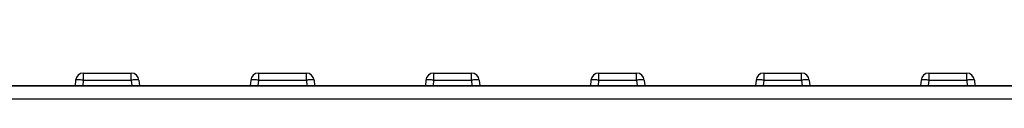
# Model space of a CAD drawing. Header units: millimetres. Extents: x 0 to 841, y 0 to 594.
# Tile 30 of 116: x 368.88 to 387.99, y 372.21 to 373.6. Entities that reach past the tile are written whole.
import ezdxf

# ---------------------------------------------------------------- set-up
doc = ezdxf.new("R2010")
doc.units = ezdxf.units.MM
doc.header["$LTSCALE"] = 46.255
doc.layers.get('0').update_dxf_attribs({"linetype": 'CONTINUOUS'})
doc.layers.add('CURVES', color=7, linetype='CONTINUOUS')
doc.layers.add('ROUNDS', color=7, linetype='CONTINUOUS')
doc.styles.get("Standard").update_dxf_attribs({"font": 'txt', "width": 0.8})
doc.dimstyles.new('DIMSTYLE_3', dxfattribs={"dimtxt": 3.5, "dimasz": 3.5, "dimexe": 0.18, "dimexo": 0.0625, "dimgap": 0.09, "dimtad": 1, "dimlfac": 2, "dimdsep": 46, "dimtxsty": 'STANDARD', "dimblk": '_FILLED', "dimblk1": '_FILLED', "dimblk2": '_FILLED', "dimcen": 0.09, "dimclrt": 5, "dimadec": 0, "dimazin": 0, "dimtfac": 1, "dimtofl": 0, "dimtmove": 0, "dimatfit": 3, "dimldrblk": '_FILLED', "dimfxl": 1, "dimtolj": 1, "dimarcsym": 0})

# ---------------------------------------------------------------- blocks, each defined once
blk = doc.blocks.new('_FILLED')
at = {"color": 0, "linetype": 'BYBLOCK'}
blk.add_solid([(0, 0), (-1, 0.1429), (-1, -0.1429)], dxfattribs=at)
blk = doc.blocks.new('*D2')
at = {"color": 2, "linetype": 'CONTINUOUS'}
for p, q in [((338.505, 381.224), (338.505, 410.981)), ((422.505, 372.205), (422.505, 410.981)), ((338.505, 409.981), (380.505, 409.981)), ((422.505, 409.981), (380.505, 409.981))]:
    blk.add_line(p, q, dxfattribs=at)
at = {"color": 2, "linetype": 'CONTINUOUS', "xscale": 3.5, "yscale": 3.5, "zscale": 3.5, "rotation": 180}
blk.add_blockref('_FILLED', (338.505, 409.981), dxfattribs=at)
at = {"color": 2, "linetype": 'CONTINUOUS', "xscale": 3.5, "yscale": 3.5, "zscale": 3.5}
blk.add_blockref('_FILLED', (422.505, 409.981), dxfattribs=at)
at = {"color": 5, "linetype": 'CONTINUOUS', "insert": (380.505, 414.356), "char_height": 3.5, "width": 8.4, "attachment_point": 2, "line_spacing_factor": 0.9}
blk.add_mtext('168', dxfattribs=at)

msp = doc.modelspace()

# ---------------------------------------------------------------- linework, layer by layer
at = {"layer": 'CURVES', "color": 40, "linetype": 'CONTINUOUS'}
msp.add_line((406.7077, 372.4743), (347.4052, 372.4743), dxfattribs=at)
at = {"layer": 'ROUNDS', "color": 9, "linetype": 'CONTINUOUS'}
for p, q in [((370.1145, 372.7243), (370.1145, 372.5873)), ((371.0458, 372.5873), (371.0458, 372.7243)), ((373.5145, 372.7243), (373.5145, 372.5873)), ((374.4458, 372.5873), (374.4458, 372.7243)), ((376.9145, 372.7243), (376.9145, 372.5873)), ((377.6504, 372.5873), (377.6504, 372.7243)), ((380.119, 372.7243), (380.119, 372.5873)), ((380.8549, 372.5873), (380.8549, 372.7243)), ((383.3236, 372.7243), (383.3236, 372.5873)), ((384.0595, 372.5873), (384.0595, 372.7243)), ((386.5281, 372.7243), (386.5281, 372.5873)), ((387.264, 372.5873), (387.264, 372.7243)), ((370.1145, 372.5873), (370.1046, 372.4743)), ((370.1145, 372.5873), (371.0458, 372.5873)), ((371.0458, 372.5873), (371.0557, 372.4743)), ((373.5145, 372.5873), (373.5046, 372.4743)), ((373.5145, 372.5873), (374.4458, 372.5873)), ((374.4458, 372.5873), (374.4557, 372.4743)), ((376.9145, 372.5873), (376.9046, 372.4743)), ((376.9145, 372.5873), (377.6504, 372.5873)), ((377.6504, 372.5873), (377.6603, 372.4743)), ((380.119, 372.5873), (380.1091, 372.4743)), ((380.119, 372.5873), (380.8549, 372.5873)), ((380.8549, 372.5873), (380.8648, 372.4743)), ((383.3236, 372.5873), (383.3137, 372.4743)), ((383.3236, 372.5873), (384.0595, 372.5873)), ((384.0595, 372.5873), (384.0694, 372.4743)), ((386.5281, 372.5873), (386.5182, 372.4743)), ((386.5281, 372.5873), (387.264, 372.5873)), ((387.264, 372.5873), (387.2739, 372.4743)), ((347.1761, 372.2243), (406.9763, 372.2243))]:
    msp.add_line(p, q, dxfattribs=at)
at = {"layer": 'ROUNDS', "color": 7, "linetype": 'CONTINUOUS'}
for p, q in [((370.1145, 372.7243), (371.0458, 372.7243)), ((373.5145, 372.7243), (374.4458, 372.7243)), ((376.9145, 372.7243), (377.6504, 372.7243)), ((380.119, 372.7243), (380.8549, 372.7243)), ((383.3236, 372.7243), (384.0595, 372.7243)), ((386.5281, 372.7243), (387.264, 372.7243)), ((369.9651, 372.5873), (369.9552, 372.4743)), ((371.1953, 372.5873), (371.2052, 372.4743)), ((373.3651, 372.5873), (373.3552, 372.4743)), ((374.5953, 372.5873), (374.6052, 372.4743)), ((376.7651, 372.5873), (376.7552, 372.4743)), ((377.7998, 372.5873), (377.8097, 372.4743)), ((379.9696, 372.5873), (379.9597, 372.4743)), ((381.0044, 372.5873), (381.0143, 372.4743)), ((383.1742, 372.5873), (383.1643, 372.4743)), ((384.2089, 372.5873), (384.2188, 372.4743)), ((386.3787, 372.5873), (386.3688, 372.4743)), ((387.4135, 372.5873), (387.4233, 372.4743)), ((347.4052, 372.4743), (413.2552, 372.4743))]:
    msp.add_line(p, q, dxfattribs=at)
for centre, start, end in [((370.1145, 372.5743), 90, 175), ((371.0458, 372.5743), 5, 90), ((373.5145, 372.5743), 90, 175), ((374.4458, 372.5743), 5, 90), ((376.9145, 372.5743), 90, 175), ((377.6504, 372.5743), 5, 90), ((380.119, 372.5743), 90, 175), ((380.8549, 372.5743), 5, 90), ((383.3236, 372.5743), 90, 175), ((384.0595, 372.5743), 5, 90), ((386.5281, 372.5743), 90, 175), ((387.264, 372.5743), 5, 90)]:
    msp.add_arc(centre, 0.15, start, end, dxfattribs=at)
at = {"layer": 'ROUNDS', "color": 9, "linetype": 'CONTINUOUS'}
for points, knots in [([(370.1145, 372.5873), (370.0956, 372.589), (370.0614, 372.5911), (370.0123, 372.5939), (369.9874, 372.5909), (369.9654, 372.5914), (369.9651, 372.5873)], [0, 0, 0, 0, 0.3792477, 0.7016599, 0.9176735, 1, 1, 1, 1]), ([(371.1953, 372.5873), (371.1947, 372.5942), (371.1564, 372.5891), (371.1389, 372.5927), (371.1208, 372.5921)], [0, 0, 0, 0, 0.2767592, 1, 1, 1, 1]), ([(373.3858, 372.5921), (373.3807, 372.5918), (373.375, 372.591), (373.3652, 372.5894), (373.3651, 372.5873)], [0, 0, 0, 0, 0.7132649, 1, 1, 1, 1]), ([(373.5145, 372.5873), (373.5018, 372.5884), (373.459, 372.5915), (373.4159, 372.594), (373.3858, 372.5921)], [0, 0, 0, 0, 0.2972578, 1, 1, 1, 1]), ([(374.5953, 372.5873), (374.5947, 372.5942), (374.5564, 372.5891), (374.5389, 372.5927), (374.5208, 372.5921)], [0, 0, 0, 0, 0.2767592, 1, 1, 1, 1]), ([(376.7858, 372.5921), (376.7807, 372.5918), (376.775, 372.591), (376.7652, 372.5894), (376.7651, 372.5873)], [0, 0, 0, 0, 0.7132649, 1, 1, 1, 1]), ([(376.9145, 372.5873), (376.9018, 372.5884), (376.859, 372.5915), (376.8159, 372.594), (376.7858, 372.5921)], [0, 0, 0, 0, 0.2972578, 1, 1, 1, 1]), ([(377.7998, 372.5873), (377.7992, 372.5943), (377.7606, 372.589), (377.743, 372.5927), (377.7248, 372.5921)], [0, 0, 0, 0, 0.2770021, 1, 1, 1, 1]), ([(379.9903, 372.5921), (379.9852, 372.5918), (379.9796, 372.591), (379.9698, 372.5894), (379.9696, 372.5873)], [0, 0, 0, 0, 0.7132649, 1, 1, 1, 1]), ([(380.119, 372.5873), (380.1063, 372.5884), (380.0635, 372.5915), (380.0205, 372.594), (379.9903, 372.5921)], [0, 0, 0, 0, 0.2972578, 1, 1, 1, 1]), ([(381.0044, 372.5873), (381.0038, 372.5943), (380.9651, 372.589), (380.9475, 372.5927), (380.9293, 372.5921)], [0, 0, 0, 0, 0.2770021, 1, 1, 1, 1]), ([(383.1949, 372.5921), (383.1898, 372.5918), (383.1841, 372.591), (383.1743, 372.5894), (383.1742, 372.5873)], [0, 0, 0, 0, 0.7132649, 1, 1, 1, 1]), ([(383.3236, 372.5873), (383.3109, 372.5884), (383.2681, 372.5915), (383.225, 372.594), (383.1949, 372.5921)], [0, 0, 0, 0, 0.2972578, 1, 1, 1, 1]), ([(384.2089, 372.5873), (384.2083, 372.5943), (384.1697, 372.589), (384.1521, 372.5927), (384.1339, 372.5921)], [0, 0, 0, 0, 0.2770021, 1, 1, 1, 1]), ([(386.3994, 372.5921), (386.3943, 372.5918), (386.3887, 372.591), (386.3789, 372.5894), (386.3787, 372.5873)], [0, 0, 0, 0, 0.7132649, 1, 1, 1, 1]), ([(386.5281, 372.5873), (386.5154, 372.5884), (386.4726, 372.5915), (386.4296, 372.594), (386.3994, 372.5921)], [0, 0, 0, 0, 0.2972578, 1, 1, 1, 1]), ([(387.4135, 372.5873), (387.4128, 372.5943), (387.3742, 372.589), (387.3566, 372.5927), (387.3384, 372.5921)], [0, 0, 0, 0, 0.2770021, 1, 1, 1, 1])]:
    msp.add_open_spline(points, degree=3, knots=knots, dxfattribs=at)
for points in [[(371.1208, 372.5921), (371.0958, 372.5912), (371.0708, 372.5895), (371.0458, 372.5873)], [(374.5208, 372.5921), (374.4958, 372.5912), (374.4708, 372.5895), (374.4458, 372.5873)], [(377.7248, 372.5921), (377.7, 372.5911), (377.6751, 372.5895), (377.6504, 372.5873)], [(380.9293, 372.5921), (380.9045, 372.5911), (380.8797, 372.5895), (380.8549, 372.5873)], [(384.1339, 372.5921), (384.109, 372.5911), (384.0842, 372.5895), (384.0595, 372.5873)], [(387.3384, 372.5921), (387.3136, 372.5911), (387.2888, 372.5895), (387.264, 372.5873)]]:
    msp.add_open_spline(points, degree=3, dxfattribs=at)

# ---------------------------------------------------------------- dimensions: what is measured, and where the dimension line sits
at = {"color": 2, "linetype": 'CONTINUOUS'}
dim = msp.add_linear_dim(base=(422.5052, 409.9809), p1=(338.5052, 381.2243), p2=(422.5052, 372.2052), dimstyle='DIMSTYLE_3', dxfattribs=at)
dim.commit()
dim.dimension.update_dxf_attribs({"geometry": '*D2', "text_midpoint": (376.3052, 412.6059), "dimtype": 160})

doc.saveas('drawing.dxf')
